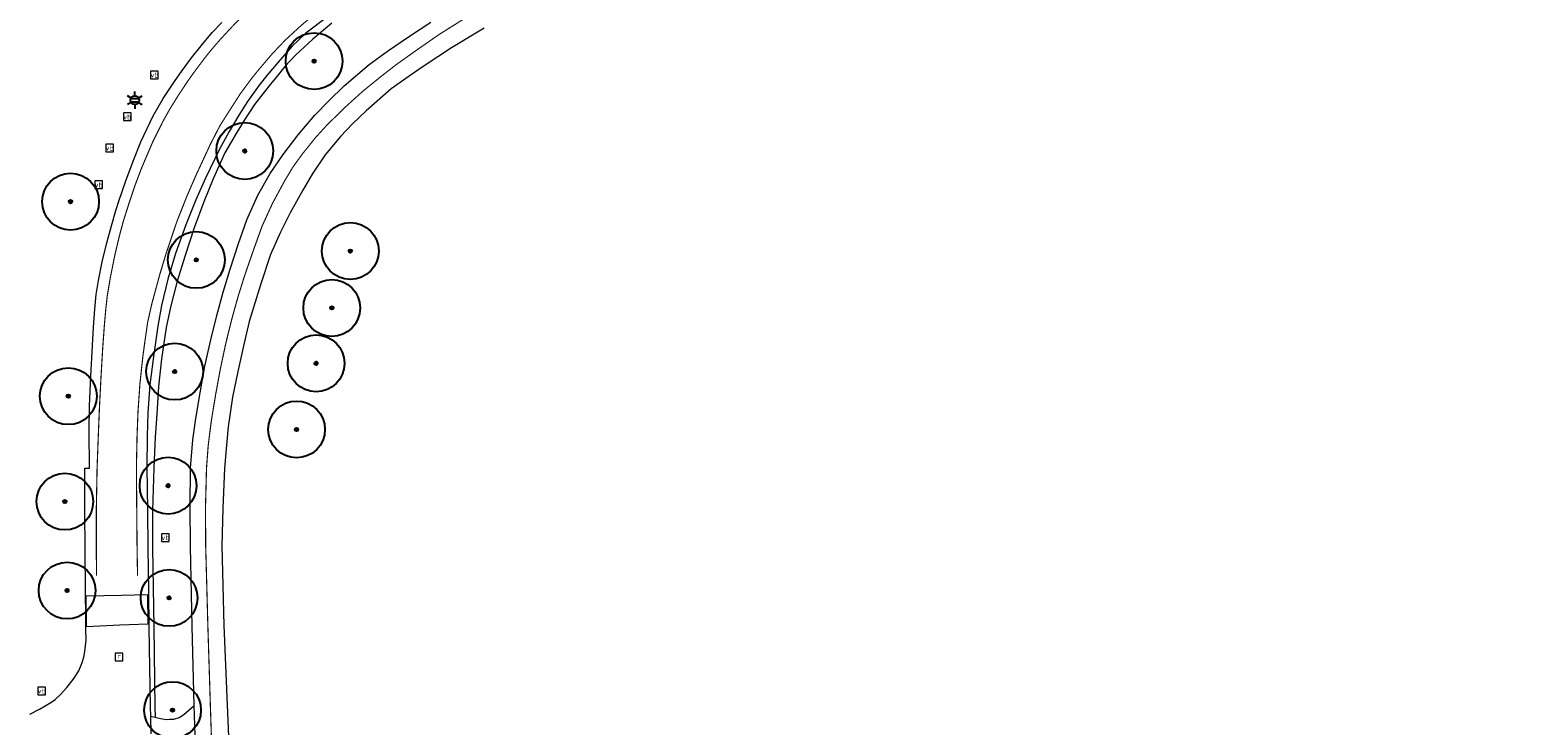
# Model space of a CAD drawing. Header units: metres. Extents: x 158617 to 160793, y 403981 to 406120.
# Tile 4 of 36: x 158653 to 158783, y 404206 to 404268. Entities that reach past the tile are written whole.
import ezdxf
from ezdxf.enums import TextEntityAlignment as Align

# ---------------------------------------------------------------- set-up
doc = ezdxf.new("R2010")
doc.units = ezdxf.units.M
doc.linetypes.add('VW-11_STREEP', pattern=[2, 1, -1])
doc.linetypes.add('VW-30270_STREEP', pattern=[3, 0.3, -2.7])
doc.layers.get('0').update_dxf_attribs({"color": 151})
for name, color, linetype, lineweight in [('B-WE-GR-BOOM-S', 90, 'Continuous', 25), ('B-WE-IE-MEUBILAIR_WEGMEUBILAIR_LICHTMAST-S', 7, 'Continuous', 25), ('B-WE-IE-MEUBILAIR_WEGMEUBILAIR_VERKEERSBORD-S', 7, 'Continuous', 25), ('B-WE-RI-GWA_RIOOLPUT-S', 30, 'Continuous', 25), ('B-WE-VH-DREMPEL-O', 30, 'Continuous', 18), ('B-WE-VH-KANTVERHARDING-O', 60, 'Continuous', 18), ('B-WE-VH-MATERIAALGRENS-O', 7, 'Continuous', 18), ('B-WE-VH-VERHARDING_ASFALT-O', 252, 'Continuous', 18), ('B-WE-VW-MARKERING_LANGS_STREEP_11_010-G', 7, 'VW-11_STREEP', 13), ('B-WE-VW-MARKERING_LANGS_STREEP_30270_010-G', 7, 'VW-30270_STREEP', 13)]:
    doc.layers.add(name, color=color, linetype=linetype, lineweight=lineweight)
doc.styles.add('NLCS-ISO', font='NLCS-ISO.TTF')

# ---------------------------------------------------------------- blocks, each defined once
blk = doc.blocks.new('SRI-PUT_INSPECTIEPUT_RIOOLPUT-SO')
at = {"color": 0, "linetype": 'ByBlock', "lineweight": 18}
blk.add_lwpolyline([(-1.12, -1.12), (1.12, -1.12), (1.12, 1.12), (-1.12, 1.12)], close=True, dxfattribs=at)
at = {"color": 0, "linetype": 'ByBlock', "lineweight": 18, "style": 'NLCS-ISO'}
blk.add_text('r', height=1.5, dxfattribs=at).set_placement((0, 0.28), align=Align.MIDDLE_CENTER)
blk = doc.blocks.new('B-SIE-WEG_LICHTMAST-SO')
at = {"ltscale": 0.1}
for p, q in [((-1.1, 0.63), (-2.19, 1.27)), ((0, 1.27), (0, 2.53)), ((1.1, 0.63), (2.19, 1.27)), ((-1.1, -0.63), (-2.19, -1.27)), ((0, -1.27), (0, -2.53)), ((1.1, -0.63), (2.19, -1.27))]:
    blk.add_line(p, q, dxfattribs=at)
at = {"flags": 128}
for points in [[(-1.16, 0.5), (1.16, 0.5)], [(-1.16, -0.5), (1.16, -0.5)]]:
    blk.add_lwpolyline(points, dxfattribs=at)
at = {"ltscale": 0.1}
blk.add_circle((0, 0), 1.27, dxfattribs=at)
at = {"style": 'NLCS-ISO'}
blk.add_attdef('TYPE', text='', height=1.8, dxfattribs=at).set_placement((0, 2.53), align=Align.BOTTOM_CENTER)
blk = doc.blocks.new('SIE-WEG_VERKEERSBORD-SO')
at = {"color": 0, "linetype": 'ByBlock', "lineweight": 18}
blk.add_lwpolyline([(-1.125, -1.125), (1.125, -1.125), (1.125, 1.125), (-1.125, 1.125)], close=True, dxfattribs=at)
at = {"color": 0, "linetype": 'ByBlock', "lineweight": 18, "style": 'NLCS-ISO'}
blk.add_text('vb', height=1.5, dxfattribs=at).set_placement((0, 0), align=Align.MIDDLE_CENTER)
blk = doc.blocks.new('SGR-BOOM_01-flat-162')
at = {"layer": 'B-WE-GR-BOOM-S', "ltscale": 0.1}
h = blk.add_hatch(color=256, dxfattribs=at)
edge = h.paths.add_edge_path()
edge.add_arc((0, 0), 0.15, 0, 360)
at = {"layer": 'B-WE-GR-BOOM-S'}
for radius in [2.5, 0.045]:
    blk.add_circle((0, 0), radius, dxfattribs=at)
at = {"layer": 'B-WE-GR-BOOM-S', "ltscale": 0.1}
blk.add_circle((0, 0), 0.15, dxfattribs=at)
blk = doc.blocks.new('SGR-BOOM_01-flat-163')
at = {"layer": 'B-WE-GR-BOOM-S', "ltscale": 0.1}
h = blk.add_hatch(color=256, dxfattribs=at)
edge = h.paths.add_edge_path()
edge.add_arc((0, 0), 0.15, 0, 360)
at = {"layer": 'B-WE-GR-BOOM-S'}
for radius in [2.5, 0.045]:
    blk.add_circle((0, 0), radius, dxfattribs=at)
at = {"layer": 'B-WE-GR-BOOM-S', "ltscale": 0.1}
blk.add_circle((0, 0), 0.15, dxfattribs=at)
blk = doc.blocks.new('SGR-BOOM_01-flat-164')
at = {"layer": 'B-WE-GR-BOOM-S', "ltscale": 0.1}
h = blk.add_hatch(color=256, dxfattribs=at)
edge = h.paths.add_edge_path()
edge.add_arc((0, 0), 0.15, 0, 360)
at = {"layer": 'B-WE-GR-BOOM-S'}
for radius in [2.5, 0.045]:
    blk.add_circle((0, 0), radius, dxfattribs=at)
at = {"layer": 'B-WE-GR-BOOM-S', "ltscale": 0.1}
blk.add_circle((0, 0), 0.15, dxfattribs=at)
blk = doc.blocks.new('SGR-BOOM_01-flat-165')
at = {"layer": 'B-WE-GR-BOOM-S', "ltscale": 0.1}
h = blk.add_hatch(color=256, dxfattribs=at)
edge = h.paths.add_edge_path()
edge.add_arc((0, 0), 0.15, 0, 360)
at = {"layer": 'B-WE-GR-BOOM-S'}
for radius in [2.5, 0.045]:
    blk.add_circle((0, 0), radius, dxfattribs=at)
at = {"layer": 'B-WE-GR-BOOM-S', "ltscale": 0.1}
blk.add_circle((0, 0), 0.15, dxfattribs=at)
blk = doc.blocks.new('SGR-BOOM_01-flat-166')
at = {"layer": 'B-WE-GR-BOOM-S', "ltscale": 0.1}
h = blk.add_hatch(color=256, dxfattribs=at)
edge = h.paths.add_edge_path()
edge.add_arc((0, 0), 0.15, 0, 360)
at = {"layer": 'B-WE-GR-BOOM-S'}
for radius in [2.5, 0.045]:
    blk.add_circle((0, 0), radius, dxfattribs=at)
at = {"layer": 'B-WE-GR-BOOM-S', "ltscale": 0.1}
blk.add_circle((0, 0), 0.15, dxfattribs=at)
blk = doc.blocks.new('SGR-BOOM_01-flat-167')
at = {"layer": 'B-WE-GR-BOOM-S', "ltscale": 0.1}
h = blk.add_hatch(color=256, dxfattribs=at)
edge = h.paths.add_edge_path()
edge.add_arc((0, 0), 0.15, 0, 360)
at = {"layer": 'B-WE-GR-BOOM-S'}
for radius in [2.5, 0.045]:
    blk.add_circle((0, 0), radius, dxfattribs=at)
at = {"layer": 'B-WE-GR-BOOM-S', "ltscale": 0.1}
blk.add_circle((0, 0), 0.15, dxfattribs=at)
blk = doc.blocks.new('SGR-BOOM_01-flat-168')
at = {"layer": 'B-WE-GR-BOOM-S', "ltscale": 0.1}
h = blk.add_hatch(color=256, dxfattribs=at)
edge = h.paths.add_edge_path()
edge.add_arc((0, 0), 0.15, 0, 360)
at = {"layer": 'B-WE-GR-BOOM-S'}
for radius in [2.5, 0.045]:
    blk.add_circle((0, 0), radius, dxfattribs=at)
at = {"layer": 'B-WE-GR-BOOM-S', "ltscale": 0.1}
blk.add_circle((0, 0), 0.15, dxfattribs=at)
blk = doc.blocks.new('SGR-BOOM_01-flat-169')
at = {"layer": 'B-WE-GR-BOOM-S', "ltscale": 0.1}
h = blk.add_hatch(color=256, dxfattribs=at)
edge = h.paths.add_edge_path()
edge.add_arc((0, 0), 0.15, 0, 360)
at = {"layer": 'B-WE-GR-BOOM-S'}
for radius in [2.5, 0.045]:
    blk.add_circle((0, 0), radius, dxfattribs=at)
at = {"layer": 'B-WE-GR-BOOM-S', "ltscale": 0.1}
blk.add_circle((0, 0), 0.15, dxfattribs=at)
blk = doc.blocks.new('SGR-BOOM_01-flat-170')
at = {"layer": 'B-WE-GR-BOOM-S', "ltscale": 0.1}
h = blk.add_hatch(color=256, dxfattribs=at)
edge = h.paths.add_edge_path()
edge.add_arc((0, 0), 0.15, 0, 360)
at = {"layer": 'B-WE-GR-BOOM-S'}
for radius in [2.5, 0.045]:
    blk.add_circle((0, 0), radius, dxfattribs=at)
at = {"layer": 'B-WE-GR-BOOM-S', "ltscale": 0.1}
blk.add_circle((0, 0), 0.15, dxfattribs=at)
blk = doc.blocks.new('SGR-BOOM_01-flat-171')
at = {"layer": 'B-WE-GR-BOOM-S', "ltscale": 0.1}
h = blk.add_hatch(color=256, dxfattribs=at)
edge = h.paths.add_edge_path()
edge.add_arc((0, 0), 0.15, 0, 360)
at = {"layer": 'B-WE-GR-BOOM-S'}
for radius in [2.5, 0.045]:
    blk.add_circle((0, 0), radius, dxfattribs=at)
at = {"layer": 'B-WE-GR-BOOM-S', "ltscale": 0.1}
blk.add_circle((0, 0), 0.15, dxfattribs=at)
blk = doc.blocks.new('SGR-BOOM_01-flat-172')
at = {"layer": 'B-WE-GR-BOOM-S', "ltscale": 0.1}
h = blk.add_hatch(color=256, dxfattribs=at)
edge = h.paths.add_edge_path()
edge.add_arc((0, 0), 0.15, 0, 360)
at = {"layer": 'B-WE-GR-BOOM-S'}
for radius in [2.5, 0.045]:
    blk.add_circle((0, 0), radius, dxfattribs=at)
at = {"layer": 'B-WE-GR-BOOM-S', "ltscale": 0.1}
blk.add_circle((0, 0), 0.15, dxfattribs=at)
blk = doc.blocks.new('SGR-BOOM_01-flat-173')
at = {"layer": 'B-WE-GR-BOOM-S', "ltscale": 0.1}
h = blk.add_hatch(color=256, dxfattribs=at)
edge = h.paths.add_edge_path()
edge.add_arc((0, 0), 0.15, 0, 360)
at = {"layer": 'B-WE-GR-BOOM-S'}
for radius in [2.5, 0.045]:
    blk.add_circle((0, 0), radius, dxfattribs=at)
at = {"layer": 'B-WE-GR-BOOM-S', "ltscale": 0.1}
blk.add_circle((0, 0), 0.15, dxfattribs=at)
blk = doc.blocks.new('SGR-BOOM_01-flat-174')
at = {"layer": 'B-WE-GR-BOOM-S', "ltscale": 0.1}
h = blk.add_hatch(color=256, dxfattribs=at)
edge = h.paths.add_edge_path()
edge.add_arc((0, 0), 0.15, 0, 360)
at = {"layer": 'B-WE-GR-BOOM-S'}
for radius in [2.5, 0.045]:
    blk.add_circle((0, 0), radius, dxfattribs=at)
at = {"layer": 'B-WE-GR-BOOM-S', "ltscale": 0.1}
blk.add_circle((0, 0), 0.15, dxfattribs=at)
blk = doc.blocks.new('SGR-BOOM_01-flat-175')
at = {"layer": 'B-WE-GR-BOOM-S', "ltscale": 0.1}
h = blk.add_hatch(color=256, dxfattribs=at)
edge = h.paths.add_edge_path()
edge.add_arc((0, 0), 0.15, 0, 360)
at = {"layer": 'B-WE-GR-BOOM-S'}
for radius in [2.5, 0.045]:
    blk.add_circle((0, 0), radius, dxfattribs=at)
at = {"layer": 'B-WE-GR-BOOM-S', "ltscale": 0.1}
blk.add_circle((0, 0), 0.15, dxfattribs=at)
blk = doc.blocks.new('SGR-BOOM_01-flat-176')
at = {"layer": 'B-WE-GR-BOOM-S', "ltscale": 0.1}
h = blk.add_hatch(color=256, dxfattribs=at)
edge = h.paths.add_edge_path()
edge.add_arc((0, 0), 0.15, 0, 360)
at = {"layer": 'B-WE-GR-BOOM-S'}
for radius in [2.5, 0.045]:
    blk.add_circle((0, 0), radius, dxfattribs=at)
at = {"layer": 'B-WE-GR-BOOM-S', "ltscale": 0.1}
blk.add_circle((0, 0), 0.15, dxfattribs=at)

msp = doc.modelspace()

# ---------------------------------------------------------------- linework, layer by layer
at = {"layer": 'B-WE-VH-DREMPEL-O'}
msp.add_lwpolyline([(158663.03, 404217.97), (158663.07, 404215.36), (158660.6, 404215.25), (158657.67, 404215.11), (158657.63, 404217.84), (158660.73, 404217.91), (158663.03, 404217.97)], dxfattribs=at)
at = {"layer": 'B-WE-VH-KANTVERHARDING-O'}
for points in [[(158679.26, 404268.27), (158677.57, 404266.86), (158676.06, 404265.46), (158675.13, 404264.44), (158674.43, 404263.59), (158673.96, 404263.03), (158673.17, 404262.05), (158672.45, 404261.09), (158671.57, 404259.76), (158670.83, 404258.56), (158669.84, 404256.84), (158668.82, 404254.56), (158667.99, 404252.54), (158667.14, 404250.25), (158666.3, 404247.72), (158665.65, 404245.55), (158665.04, 404243.25), (158664.66, 404241.48), (158664.26, 404238.72), (158664, 404236.28), (158663.84, 404233.85), (158663.7, 404231.81), (158663.57, 404229.11), (158663.48, 404225.37), (158663.46, 404222.05), (158663.59, 404215.07), (158663.67, 404208.07), (158663.7, 404207.17)], [(158663.7, 404207.17), (158664.16, 404207.05), (158664.69, 404206.96), (158664.96, 404206.97), (158665.35, 404206.98), (158665.82, 404207.12), (158666.21, 404207.38), (158667.14, 404208.19)]]:
    msp.add_lwpolyline(points, dxfattribs=at)
at = {"layer": 'B-WE-VH-MATERIAALGRENS-O'}
msp.add_lwpolyline([(158663.28, 404207.24), (158663.54, 404207.2), (158663.7, 404207.17)], dxfattribs=at)
at = {"layer": 'B-WE-VH-VERHARDING_ASFALT-O'}
for points in [[(158652.66, 404207.41), (158653.53, 404207.87), (158654.53, 404208.46), (158654.89, 404208.71), (158655.36, 404209.14), (158655.92, 404209.76), (158656.49, 404210.47), (158656.97, 404211.25), (158657.28, 404211.97), (158657.43, 404212.44), (158657.52, 404212.95), (158657.62, 404213.95), (158657.61, 404214.9), (158657.61, 404215.11), (158657.59, 404216.41), (158657.58, 404217.83), (158657.57, 404218.17), (158657.53, 404221.91), (158657.52, 404225.34), (158657.52, 404229.07), (158657.91, 404229.08), (158657.89, 404232.39), (158657.92, 404234.54), (158658.03, 404237.18), (158658.18, 404239.89), (158658.28, 404241.49), (158658.39, 404243.09), (158658.51, 404244.36), (158658.72, 404245.62), (158659.03, 404247.24), (158659.45, 404248.92), (158659.85, 404250.43), (158660.24, 404251.78), (158660.5, 404252.6), (158661.12, 404254.39), (158661.75, 404256.11), (158662.44, 404257.82), (158663.53, 404260.11), (158664.4, 404261.64), (158665.45, 404263.23), (158666.01, 404264.01), (158666.91, 404265.22), (158667.75, 404266.27), (158668.73, 404267.43), (158669.56, 404268.32)], [(158678.87, 404268.82), (158676.96, 404267.39), (158675.77, 404266.24), (158674.7, 404265.05), (158673.52, 404263.65), (158672.87, 404262.81), (158671.83, 404261.37), (158671.06, 404260.15), (158670.21, 404258.73), (158669.35, 404257.17), (158668.13, 404254.62), (158667.29, 404252.72), (158666.4, 404250.5), (158665.5, 404247.97), (158664.82, 404245.71), (158664.25, 404243.41), (158663.93, 404241.59), (158663.55, 404238.91), (158663.24, 404236.42), (158663.07, 404233.99), (158662.99, 404231.88), (158662.97, 404229.13), (158663.02, 404225.4), (158663.07, 404222.05), (158663.11, 404218.26), (158663.11, 404217.97), (158663.14, 404215.36), (158663.15, 404215.06), (158663.26, 404208.06), (158663.28, 404207.24), (158663.31, 404205.69)], [(158667.23, 404205.53), (158667.14, 404208.19), (158666.95, 404215.16), (158666.8, 404222.15), (158666.77, 404225.73), (158666.8, 404229.09), (158667.02, 404231.57), (158667.27, 404233.45), (158667.65, 404235.73), (158668.08, 404238.07), (158668.61, 404240.38), (158669.14, 404242.53), (158669.69, 404244.59), (158670.29, 404246.59), (158671.03, 404248.87), (158671.77, 404250.94), (158672.73, 404253.12), (158673.81, 404255.02), (158674.98, 404256.71), (158676.29, 404258.44), (158677.76, 404260.16), (158678.98, 404261.43), (158680.35, 404262.74), (158682.54, 404264.63), (158684.16, 404265.79), (158686.08, 404267.11), (158687.98, 404268.34)], [(158692.67, 404267.83), (158689.78, 404266.08), (158687.39, 404264.52), (158686.05, 404263.59), (158684.48, 404262.47), (158683.24, 404261.41), (158682.28, 404260.56), (158681.08, 404259.41), (158680.03, 404258.3), (158678.68, 404256.68), (158677.53, 404254.96), (158676.69, 404253.56), (158675.59, 404251.57), (158674.73, 404249.86), (158673.85, 404247.9), (158673, 404245.32), (158671.99, 404242), (158671.51, 404239.97), (158670.98, 404237.59), (158670.5, 404235.32), (158670.12, 404232.72), (158669.94, 404230.79), (158669.81, 404229.05), (158669.67, 404225.55), (158669.58, 404222.24), (158669.75, 404215.23), (158670.05, 404208.24), (158670.34, 404201.24)]]:
    msp.add_lwpolyline(points, dxfattribs=at)
at = {"layer": 'B-WE-VW-MARKERING_LANGS_STREEP_11_010-G', "const_width": 0.1, "flags": 128}
for points in [[(158658.54, 404219.62), (158658.52, 404221.94), (158658.52, 404225.35), (158658.59, 404229.17), (158658.71, 404232.33), (158658.8, 404234.48), (158658.93, 404237.04), (158659.09, 404239.76), (158659.24, 404241.8), (158659.36, 404243.14), (158659.49, 404244.29), (158659.76, 404245.89), (158660.15, 404247.83), (158660.54, 404249.49), (158660.9, 404250.83), (158661.36, 404252.28), (158661.87, 404253.83), (158662.47, 404255.42), (158662.98, 404256.63), (158663.51, 404257.86), (158664.41, 404259.67), (158665.02, 404260.75), (158665.71, 404261.86), (158666.58, 404263.18), (158667.32, 404264.21), (158668.25, 404265.43), (158668.9, 404266.22), (158669.47, 404266.87), (158670.31, 404267.78), (158671.16, 404268.66), (158672.09, 404269.53), (158672.94, 404270.28), (158673.98, 404271.12), (158674.86, 404271.8), (158675.72, 404272.41), (158676.55, 404272.98), (158677.71, 404273.74), (158679.68, 404274.92), (158681.28, 404275.81), (158682.77, 404276.59), (158686.7, 404278.54), (158689.53, 404279.92), (158691.44, 404280.84), (158693.93, 404282.04), (158695.92, 404283.01), (158699.95, 404284.95), (158702.33, 404286.1), (158708.6, 404289.14), (158714.93, 404292.18), (158721.22, 404295.2), (158727.52, 404298.24), (158733.86, 404301.29), (158740.15, 404304.31), (158743.71, 404306.02), (158746.46, 404307.35), (158752.78, 404310.38), (158759.09, 404313.42), (158765.4, 404316.44), (158771.73, 404319.48)], [(158773.3, 404316.24), (158766.97, 404313.22), (158760.64, 404310.21), (158754.32, 404307.2), (158748.02, 404304.19), (158745.42, 404302.94), (158741.69, 404301.16), (158735.38, 404298.14), (158729.05, 404295.12), (158722.71, 404292.09), (158716.44, 404289.07), (158710.13, 404286.03), (158703.85, 404282.99), (158701.47, 404281.84), (158697.51, 404279.91), (158695.32, 404278.84), (158693.14, 404277.76), (158691.21, 404276.82), (158688.47, 404275.45), (158684.71, 404273.53), (158683.21, 404272.69), (158681.34, 404271.55), (158679.79, 404270.54), (158678.3, 404269.51), (158676.56, 404268.07), (158675.12, 404266.74), (158674.01, 404265.57), (158672.84, 404264.2), (158672.14, 404263.33), (158671.17, 404262.01), (158670.33, 404260.7), (158669.41, 404259.25), (158668.57, 404257.62), (158667.28, 404254.84), (158666.5, 404253.04), (158665.62, 404250.82), (158664.65, 404247.94), (158664.1, 404246.11), (158663.41, 404243.57), (158663.04, 404241.93), (158662.63, 404239.04), (158662.36, 404236.52), (158662.19, 404234.08), (158662.11, 404231.97), (158662.05, 404229.15), (158662.08, 404225.43), (158662.11, 404222.03), (158662.15, 404219.63)]]:
    msp.add_lwpolyline(points, dxfattribs=at)
at = {"layer": 'B-WE-VW-MARKERING_LANGS_STREEP_30270_010-G', "const_width": 0.1, "flags": 128}
msp.add_lwpolyline([(158671.9, 404066.73), (158672.2, 404069.74), (158672.34, 404071.67), (158672.58, 404075.2), (158672.63, 404077.31), (158672.65, 404079.16), (158672.69, 404082.2), (158672.66, 404085.78), (158672.59, 404089.25), (158672.38, 404096.26), (158672.14, 404103.25), (158671.89, 404110.25), (158671.66, 404117.27), (158671.41, 404124.28), (158671.18, 404131.28), (158670.94, 404138.27), (158670.7, 404145.24), (158670.45, 404152.27), (158670.2, 404159.26), (158669.96, 404166.13), (158669.72, 404173.14), (158669.49, 404180.15), (158669.26, 404187.22), (158669.02, 404194.21), (158668.79, 404201.2), (158668.56, 404208.2), (158668.34, 404215.2), (158668.15, 404222.19), (158668.13, 404225.59), (158668.22, 404229.07), (158668.37, 404231.08), (158668.64, 404233.22), (158669.02, 404235.54), (158669.42, 404237.73), (158669.92, 404240.08), (158670.47, 404242.29), (158671.03, 404244.3), (158671.62, 404246.17), (158672.4, 404248.41), (158673.12, 404250.41), (158674.03, 404252.4), (158675.1, 404254.38), (158675.81, 404255.57), (158676.67, 404256.76), (158677.82, 404258.19), (158678.83, 404259.3), (158680.5, 404260.93), (158681.97, 404262.26), (158683.53, 404263.53), (158684.93, 404264.62), (158686.7, 404265.88), (158688.7, 404267.27), (158691.85, 404269.25), (158694.36, 404270.72), (158696.08, 404271.67), (158698.48, 404272.95), (158700.49, 404273.98), (158704.45, 404275.9), (158706.74, 404277.01), (158713.03, 404280.06), (158719.35, 404283.11), (158725.66, 404286.17), (158731.95, 404289.21), (158738.27, 404292.27), (158744.53, 404295.3), (158747.65, 404296.81), (158750.86, 404298.36), (158757.17, 404301.41), (158763.46, 404304.45), (158769.73, 404307.49), (158776.05, 404310.54), (158782.37, 404313.6), (158788.63, 404316.63), (158794.94, 404319.69), (158800.97, 404322.6), (158807.25, 404325.65), (158813.57, 404328.7), (158819.89, 404331.76), (158826.17, 404334.8), (158832.45, 404337.84), (158838.75, 404340.87), (158845.08, 404343.92), (158848.63, 404345.6), (158851.13, 404346.75), (158853.18, 404347.66), (158855.36, 404348.59), (158857.57, 404349.5), (158859.64, 404350.32), (158861.51, 404351.02), (158864.12, 404351.99), (158866.07, 404352.67), (158868.16, 404353.4), (158870.71, 404354.25), (158872.63, 404354.85), (158874.9, 404355.55), (158877.08, 404356.21), (158879.47, 404356.89), (158881.73, 404357.49), (158883.84, 404358.04), (158885.77, 404358.51), (158887.45, 404358.89), (158890.67, 404359.58), (158897.41, 404361), (158904.27, 404362.43), (158911.18, 404363.87), (158918.03, 404365.29), (158924.84, 404366.71), (158931.69, 404368.14), (158938.55, 404369.56), (158945.35, 404370.98), (158952.19, 404372.39), (158959.07, 404373.79), (158962.83, 404374.5), (158965.88, 404374.99), (158968.42, 404375.27), (158970.73, 404375.47), (158972.73, 404375.6), (158974.74, 404375.68), (158977.03, 404375.73), (158979.16, 404375.72), (158980.97, 404375.68), (158983.27, 404375.58), (158985.93, 404375.4), (158987.51, 404375.25), (158989.41, 404375.04), (158991.08, 404374.82), (158992.77, 404374.56), (158994.03, 404374.34), (158995.26, 404374.09), (158997.44, 404373.62), (158999.41, 404373.14), (159000.98, 404372.74), (159003.44, 404372.06), (159005.96, 404371.33), (159009.32, 404370.27), (159012.52, 404369.23), (159019.19, 404367.05), (159025.73, 404364.9), (159032.37, 404362.72), (159039.06, 404360.51), (159045.68, 404358.33), (159052.35, 404356.13), (159059.03, 404353.94), (159065.68, 404351.76), (159072.31, 404349.59), (159078.97, 404347.4), (159085.63, 404345.22), (159092.28, 404343.04), (159098.93, 404340.85), (159105.57, 404338.66), (159108.64, 404337.62), (159111.59, 404336.65), (159115.33, 404335.43), (159121.97, 404333.25), (159128.59, 404331.07), (159132.43, 404329.8), (159135.26, 404328.87), (159138.23, 404327.89), (159141.91, 404326.68), (159145.69, 404325.44), (159148.73, 404324.48), (159150.88, 404323.83), (159153.05, 404323.21), (159154.47, 404322.82), (159156.09, 404322.43), (159158.06, 404322.03), (159159.75, 404321.72), (159161.39, 404321.46), (159163.01, 404321.31), (159165, 404321.23), (159166.8, 404321.21), (159168.33, 404321.28), (159169.41, 404321.35), (159170.62, 404321.46), (159172.15, 404321.63), (159174.01, 404321.91), (159175.83, 404322.2), (159177.94, 404322.61), (159180.01, 404323.08), (159182.08, 404323.58), (159183.62, 404323.99), (159185.22, 404324.41), (159187.37, 404325.03), (159190.07, 404325.85), (159192.01, 404326.45), (159198.76, 404328.51), (159205.47, 404330.56), (159212.09, 404332.58), (159218.79, 404334.63), (159223, 404335.93), (159225.73, 404336.8), (159227.56, 404337.41), (159229.3, 404338.02), (159232.57, 404339.18), (159234.74, 404340.02), (159236.97, 404340.9), (159239.09, 404341.78), (159241.73, 404342.92), (159243.82, 404343.85), (159245.49, 404344.6), (159248.77, 404346.16), (159251.89, 404347.71), (159254.09, 404348.84), (159256.01, 404349.84), (159256.98, 404350.38), (159258.04, 404351.01), (159258.87, 404351.55), (159259.63, 404352.07), (159260.55, 404352.75), (159261.37, 404353.45), (159263.66, 404355.41), (159265.72, 404356.9), (159267.53, 404358.07), (159269.67, 404359.33), (159271.5, 404360.36), (159272.87, 404361.11), (159275.82, 404362.69), (159278.82, 404364.22), (159282.09, 404365.83), (159288.39, 404368.95), (159294.52, 404372.05), (159300.7, 404375.25), (159306.98, 404378.44), (159308.29, 404379.11), (159313.21, 404381.64), (159315.62, 404382.9), (159317.5, 404383.87), (159319.4, 404384.83), (159320.79, 404385.52), (159322.54, 404386.34), (159324.78, 404387.33), (159328.25, 404388.77), (159332.29, 404390.42), (159338.81, 404393.09), (159345.66, 404395.83), (159348.98, 404397.17), (159350.74, 404397.89), (159352.18, 404398.52), (159353.24, 404399), (159354.55, 404399.6), (159356, 404400.34), (159357.26, 404401.06), (159358.53, 404401.82), (159359.73, 404402.59), (159361.31, 404403.7), (159362.78, 404404.83), (159364.85, 404406.52), (159365.57, 404407.19), (159366.27, 404407.85), (159367.56, 404409.16), (159369.83, 404411.51), (159374.82, 404416.71), (159379.64, 404421.72), (159384.55, 404426.83), (159387.78, 404430.2), (159389.39, 404431.87), (159394.21, 404436.89), (159399.04, 404441.93), (159404.02, 404447.1), (159408.95, 404452.26), (159413.47, 404456.99), (159418.14, 404461.92), (159424.32, 404468.54), (159427.46, 404471.96), (159431.48, 404476.39), (159433.69, 404478.84), (159436.08, 404481.51), (159438.3, 404484.02), (159440.24, 404486.23), (159442.14, 404488.4), (159443.88, 404490.43), (159446.34, 404493.31), (159448.67, 404496.04), (159450.19, 404497.83), (159451.49, 404499.38), (159452.83, 404500.97), (159454.64, 404503.17), (159455.65, 404504.4), (159456.9, 404505.93), (159459.16, 404508.65), (159461.64, 404511.64), (159463.96, 404514.44), (159466.65, 404517.68), (159470.89, 404522.79), (159473.87, 404526.38), (159477.07, 404530.26), (159479.91, 404533.7), (159483.32, 404537.81), (159486.03, 404541.09), (159489.04, 404544.73), (159491.8, 404548.07), (159495.01, 404551.95), (159497.89, 404555.42), (159501.42, 404559.66), (159503.62, 404562.31), (159505.19, 404564.2), (159507.32, 404566.76), (159509.51, 404569.42), (159512.72, 404573.35), (159515.22, 404576.47), (159517, 404578.7), (159518.83, 404581.03), (159521.64, 404584.68), (159523.8, 404587.52), (159527.15, 404592.03), (159529.96, 404595.87), (159532, 404598.71), (159534.75, 404602.61), (159536.1, 404604.55), (159537.84, 404607.05), (159539.68, 404609.76), (159541.7, 404612.71), (159543.72, 404615.72), (159545.2, 404617.98), (159547.4, 404621.38), (159548.72, 404623.44), (159550.95, 404626.99), (159552.05, 404628.74), (159553.43, 404630.96), (159555.45, 404634.24), (159557.27, 404637.24), (159559, 404640.17), (159560.59, 404642.86), (159562.2, 404645.65), (159563.01, 404647.08), (159563.95, 404648.72), (159565.51, 404651.49), (159567.32, 404654.75), (159569.8, 404659.28), (159572.36, 404664), (159575.5, 404669.8), (159578.74, 404675.8), (159580.43, 404678.94), (159581.72, 404681.36), (159583.5, 404684.67), (159585.74, 404688.84), (159588.15, 404693.31), (159590.45, 404697.55), (159593.41, 404703.04), (159596.14, 404708.12), (159597.74, 404711.09), (159599.41, 404714.18), (159602.72, 404720.32), (159604.35, 404723.33), (159605.76, 404725.96), (159607.18, 404728.58), (159608.32, 404730.7), (159610.17, 404734.14), (159611.48, 404736.57), (159614.09, 404741.4), (159616.89, 404746.59), (159617.36, 404747.46), (159618.06, 404748.76), (159619.37, 404751.19), (159621.12, 404754.42), (159623.09, 404758.07), (159624.91, 404761.44), (159626.68, 404764.74), (159628.61, 404768.29), (159630.19, 404771.19), (159632.44, 404775.23), (159633.8, 404777.62), (159635.66, 404780.87), (159637.51, 404784.01), (159639.23, 404786.9), (159642.22, 404791.92), (159643.9, 404794.66), (159646.37, 404798.66), (159648, 404801.22), (159649.32, 404803.25), (159650.3, 404804.88), (159653.42, 404809.67), (159654.05, 404810.62), (159655.84, 404813.34), (159658.17, 404816.89), (159660.32, 404820.13), (159662.37, 404823.23), (159664.22, 404826), (159666.81, 404829.78), (159670.21, 404834.68), (159672.06, 404837.31), (159673.21, 404838.92), (159675.01, 404841.42), (159677.27, 404844.56), (159679.47, 404847.56), (159680.93, 404849.53), (159682.46, 404851.58), (159684.32, 404854.05), (159685.68, 404855.87), (159688.56, 404859.68), (159691.73, 404863.88), (159694.55, 404867.58), (159696.99, 404870.8), (159700.08, 404874.79), (159703.64, 404879.35), (159706.52, 404883.01), (159708.98, 404886.1), (159713.67, 404891.95), (159717.3, 404896.32), (159719.36, 404898.78), (159720.76, 404900.45), (159722.65, 404902.66), (159724.59, 404904.91), (159726.81, 404907.46), (159729.36, 404910.3), (159731.42, 404912.57), (159733.89, 404915.23), (159735.74, 404917.15), (159737.36, 404918.76), (159740.05, 404921.32), (159741.28, 404922.45), (159742.99, 404923.98), (159746.06, 404926.73), (159748.98, 404929.31), (159751.52, 404931.56), (159754.75, 404934.44), (159759.56, 404938.7), (159762.43, 404941.26), (159764.15, 404942.79), (159768.12, 404946.31), (159770.82, 404948.71), (159774.4, 404951.85), (159775.55, 404952.84), (159776.52, 404953.65), (159777.48, 404954.45), (159778.36, 404955.08), (159779.13, 404955.57), (159780.13, 404956.07), (159781.14, 404956.58), (159781.85, 404956.88), (159782.78, 404957.26), (159783.72, 404957.59), (159784.69, 404957.92), (159786.02, 404958.38), (159787.16, 404958.81), (159788.25, 404959.23), (159789.25, 404959.68), (159789.98, 404960.07), (159790.59, 404960.42), (159790.71, 404960.49), (159791.05, 404960.7), (159791.53, 404961), (159792.26, 404961.54), (159793.02, 404962.13), (159793.73, 404962.75), (159794.38, 404963.37), (159795.25, 404964.26), (159796.12, 404965.16), (159797.05, 404966.2), (159797.77, 404967.04), (159798.49, 404967.91), (159799, 404968.59), (159799.38, 404969.24), (159799.64, 404969.85), (159799.77, 404970.17), (159800.04, 404970.89), (159800.27, 404971.55), (159800.46, 404972.2), (159800.68, 404973.08), (159801.38, 404975.81), (159801.84, 404977.4), (159802.33, 404978.88), (159802.69, 404979.8), (159803.16, 404980.8), (159804.06, 404982.52), (159805.52, 404985.29), (159807.34, 404988.69), (159810.61, 404994.85), (159813.91, 405001.02), (159817.23, 405007.22), (159820.52, 405013.39), (159823.81, 405019.54), (159827.1, 405025.7), (159830.39, 405031.87), (159833.7, 405038.07), (159836.99, 405044.22), (159838.66, 405047.34), (159840.29, 405050.38), (159843.63, 405056.63), (159846.93, 405062.8), (159850.22, 405068.95), (159853.53, 405075.13), (159856.82, 405081.3), (159860.12, 405087.47), (159863.43, 405093.68), (159866.71, 405099.81), (159870.02, 405106), (159873.35, 405112.24), (159876.65, 405118.4), (159879.94, 405124.55), (159883.22, 405130.69), (159886.52, 405136.86), (159888.27, 405140.14), (159889.81, 405143.01), (159891.56, 405146.29), (159893.13, 405149.24), (159896.39, 405155.34), (159899.7, 405161.54), (159902.99, 405167.71), (159906.29, 405173.89), (159909.59, 405180.07), (159912.9, 405186.27), (159916.17, 405192.42), (159918.16, 405196.2), (159919.42, 405198.65), (159921.1, 405201.97), (159922.65, 405205.07), (159923.87, 405207.54), (159925.71, 405211.36), (159927.18, 405214.45), (159928.72, 405217.68), (159930.11, 405220.65), (159931.68, 405224.03), (159933.15, 405227.23), (159934.58, 405230.39), (159936.03, 405233.67), (159937.42, 405236.8), (159938.95, 405240.28), (159940.29, 405243.33), (159941.69, 405246.59), (159943.02, 405249.78), (159944.29, 405252.92), (159945.62, 405256.31), (159948.17, 405262.81), (159950.74, 405269.4), (159953.29, 405275.92), (159955.84, 405282.44), (159958.38, 405288.95), (159960.94, 405295.5), (159963.48, 405302.03), (159966.02, 405308.55), (159968.56, 405315.09), (159971.25, 405321.96), (159973.69, 405328.26), (159976.23, 405334.78), (159978.79, 405341.3), (159981.32, 405347.82), (159983.87, 405354.37), (159986.41, 405360.89), (159988.94, 405367.41), (159991.47, 405373.95), (159994, 405380.47), (159996.53, 405387.01), (159999.08, 405393.55), (160001.59, 405400.04), (160004.11, 405406.56), (160006.64, 405413.07), (160009.19, 405419.64), (160011.72, 405426.13), (160014.25, 405432.66), (160016.81, 405439.2), (160019.33, 405445.7), (160021.86, 405452.29), (160024.38, 405458.77), (160026.92, 405465.3), (160029.46, 405471.84), (160032, 405478.35), (160034.53, 405484.85), (160037.06, 405491.41), (160039.6, 405497.97), (160042.11, 405504.47), (160044.65, 405511.02), (160047.17, 405517.54), (160049.7, 405524.06), (160052.24, 405530.58), (160054.79, 405537.12), (160057.3, 405543.6), (160059.86, 405550.16), (160062.41, 405556.69), (160064.95, 405563.22), (160066.23, 405566.52), (160067.47, 405569.73), (160070.02, 405576.28), (160072.52, 405582.69), (160075.07, 405589.22), (160077.63, 405595.8), (160080.17, 405602.32), (160082.72, 405608.84), (160085.27, 405615.38), (160087.82, 405621.9), (160090.37, 405628.44), (160092.92, 405634.94), (160095.46, 405641.45), (160098.02, 405647.98), (160100.55, 405654.46), (160103.12, 405660.98), (160105.7, 405667.54), (160107.01, 405670.88), (160108.25, 405674.04), (160110.82, 405680.57), (160112.24, 405684.14), (160113.4, 405687.09), (160114.63, 405690.13), (160116, 405693.48), (160117.41, 405696.76), (160118.76, 405699.88), (160120.18, 405703.09), (160121.61, 405706.22), (160122.95, 405709.13), (160124.72, 405712.9), (160126.05, 405715.71), (160127.73, 405719.24), (160129.03, 405721.95), (160130.39, 405724.79), (160132.21, 405728.51), (160133.5, 405731.1), (160135.11, 405734.25), (160136.72, 405737.18), (160138.1, 405739.54), (160140.09, 405742.78), (160142.03, 405745.72), (160143.99, 405748.6), (160145.75, 405751.08), (160147.88, 405754.03), (160150.14, 405757.1), (160152.08, 405759.63), (160154.64, 405762.86), (160156.28, 405764.86), (160157.93, 405766.83), (160159.16, 405768.28), (160160.81, 405770.14), (160162.18, 405771.65), (160163.44, 405773.02), (160165.42, 405775.13), (160167.49, 405777.24), (160169.75, 405779.52), (160172.19, 405781.93), (160174.51, 405784.14), (160177.01, 405786.44), (160179.64, 405788.81), (160182.11, 405790.98), (160184.71, 405793.23), (160187.1, 405795.22), (160189.7, 405797.34), (160192.4, 405799.46), (160195.25, 405801.61), (160198.19, 405803.77), (160200.98, 405805.7), (160203.67, 405807.52), (160206.39, 405809.31), (160208.92, 405810.92), (160212.28, 405813), (160218.32, 405816.55), (160224.51, 405820.08), (160230.57, 405823.55), (160236.63, 405827.02), (160242.72, 405830.51), (160248.81, 405834.01), (160254.82, 405837.45), (160260.89, 405840.93), (160266.95, 405844.39), (160273.06, 405847.9), (160279.15, 405851.39), (160285.19, 405854.86), (160291.28, 405858.35), (160297.33, 405861.82), (160303.42, 405865.31), (160309.5, 405868.8), (160315.57, 405872.28), (160321.67, 405875.77), (160327.73, 405879.24), (160333.76, 405882.69), (160339.89, 405886.21), (160345.95, 405889.68), (160351.97, 405893.15), (160358.03, 405896.63), (160364.15, 405900.14), (160370.21, 405903.61), (160373.02, 405905.24), (160376.2, 405907.08), (160379.1, 405908.81), (160382.45, 405910.87), (160385.06, 405912.53), (160388.37, 405914.75), (160391.1, 405916.66), (160394.45, 405919.13), (160397.25, 405921.34), (160399.88, 405923.5), (160402.55, 405925.82), (160405.38, 405928.4), (160407.88, 405930.79), (160410.49, 405933.4), (160412.94, 405935.99), (160415.43, 405938.77), (160417.45, 405941.12), (160420.04, 405944.23), (160422.37, 405947.16), (160424.51, 405950.05), (160426.42, 405952.75), (160428.43, 405955.81), (160430.4, 405958.95), (160432.33, 405962.2), (160433.88, 405964.92), (160435.75, 405968.33), (160437.27, 405971.23), (160439.03, 405974.76), (160440.5, 405977.76), (160442.08, 405981), (160445.13, 405987.23), (160448.24, 405993.59), (160451.32, 405999.86), (160454.39, 406006.16), (160457.46, 406012.43), (160460.55, 406018.76), (160463.61, 406025.01), (160466.69, 406031.33), (160469.77, 406037.62), (160472.79, 406043.8), (160475.86, 406050.1), (160478.88, 406056.26), (160482.1, 406062.83), (160485.14, 406069.06), (160488.24, 406075.37), (160489.91, 406078.81), (160490.64, 406080.38), (160491.33, 406081.97), (160492.35, 406084.37), (160493.09, 406086.49), (160493.86, 406088.93), (160494.48, 406091.57), (160494.83, 406093.46), (160495.27, 406096.28), (160495.52, 406098.61), (160495.71, 406100.88), (160495.8, 406103.85), (160495.69, 406106.94), (160495.51, 406109.03), (160495.22, 406111.45), (160494.78, 406113.97), (160494.28, 406116.36), (160493.54, 406119.23)], dxfattribs=at)

# ---------------------------------------------------------------- block references
for name, p in [('SGR-BOOM_01-flat-176', (158677.69, 404264.92)), ('SGR-BOOM_01-flat-174', (158671.59, 404257.01)), ('SGR-BOOM_01-flat-175', (158656.25, 404252.55)), ('SGR-BOOM_01-flat-173', (158667.32, 404247.42)), ('SGR-BOOM_01-flat-172', (158680.88, 404248.2)), ('SGR-BOOM_01-flat-171', (158679.25, 404243.19)), ('SGR-BOOM_01-flat-170', (158677.87, 404238.31)), ('SGR-BOOM_01-flat-169', (158665.42, 404237.59)), ('SGR-BOOM_01-flat-168', (158656.06, 404235.42)), ('SGR-BOOM_01-flat-167', (158676.15, 404232.49)), ('SGR-BOOM_01-flat-166', (158664.84, 404227.54)), ('SGR-BOOM_01-flat-165', (158655.75, 404226.14)), ('SGR-BOOM_01-flat-164', (158655.95, 404218.31)), ('SGR-BOOM_01-flat-163', (158664.93, 404217.66)), ('SGR-BOOM_01-flat-162', (158665.23, 404207.78))]:
    msp.add_blockref(name, p)
at = {"layer": 'B-WE-IE-MEUBILAIR_WEGMEUBILAIR_LICHTMAST-S', "xscale": 0.3, "yscale": 0.3, "zscale": 0.3}
msp.add_blockref('B-SIE-WEG_LICHTMAST-SO', (158661.91, 404261.48, 8.54), dxfattribs=at)
at = {"layer": 'B-WE-IE-MEUBILAIR_WEGMEUBILAIR_VERKEERSBORD-S', "xscale": 0.3, "yscale": 0.3, "zscale": 0.3}
for p in [(158663.64, 404263.7, 8.57), (158661.24, 404260.02, 8.6), (158659.7, 404257.27, 8.6), (158658.73, 404254.03, 8.72), (158664.61, 404222.97, 8.26), (158653.72, 404209.47, 8.3)]:
    msp.add_blockref('SIE-WEG_VERKEERSBORD-SO', p, dxfattribs=at)
at = {"layer": 'B-WE-RI-GWA_RIOOLPUT-S', "xscale": 0.3, "yscale": 0.3, "zscale": 0.3}
msp.add_blockref('SRI-PUT_INSPECTIEPUT_RIOOLPUT-SO', (158660.52, 404212.46, 8.4), dxfattribs=at)

doc.saveas('drawing.dxf')
